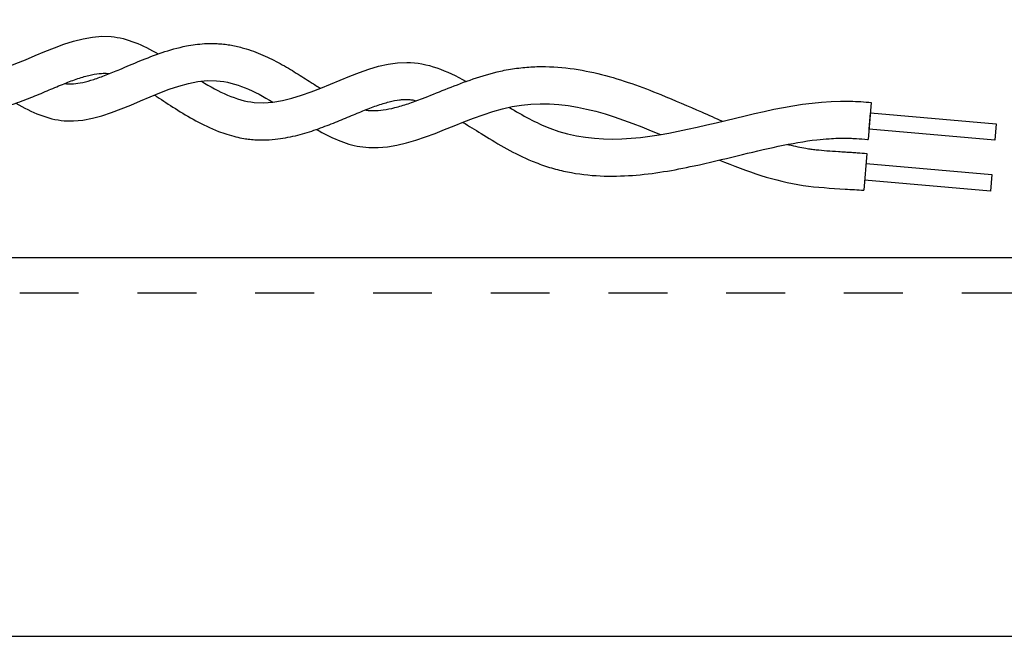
# Model space of a CAD drawing. Header units: millimetres. Extents: x 4476663 to 4477054, y -30323851 to -30323414.
# Tile 157 of 256: x 4476667.13 to 4476668.8, y -30323529.9 to -30323528.85. Entities that reach past the tile are written whole.
import ezdxf

# ---------------------------------------------------------------- set-up
doc = ezdxf.new("R2010")
doc.units = ezdxf.units.MM
doc.linetypes.add('HIDDEN', pattern=[0.9525, 0.635, -0.3175])
doc.layers.add('_BORDA-DETALHES', color=1, linetype='Continuous')
doc.layers.add('_DETALHES', color=250, linetype='Continuous')
doc.layers.add('DETALHE', color=1, linetype='HIDDEN', plot=False)

msp = doc.modelspace()

# ---------------------------------------------------------------- linework, layer by layer
at = {"layer": '_BORDA-DETALHES', "color": 18, "true_color": 0x000000}
msp.add_lwpolyline([(4476663.6804, -30323529.9006), (4476675.8321, -30323529.9006, 0.414214), (4476676.0688, -30323529.6639), (4476676.0688, -30323523.5923, 0.414214), (4476675.8321, -30323523.3556), (4476663.6804, -30323523.3556, 0.414214), (4476663.4437, -30323523.5923), (4476663.4437, -30323529.6639, 0.414214)], format="xyb", close=True, dxfattribs=at)
at = {"layer": '_DETALHES'}
for p, q in [((4476668.5769, -30323528.9937), (4476668.5714, -30323529.0564)), ((4476668.573, -30323529.0391), (4476668.5754, -30323529.011)), ((4476668.5754, -30323529.011), (4476668.7892, -30323529.0297)), ((4476668.7892, -30323529.0297), (4476668.7868, -30323529.0578)), ((4476668.7868, -30323529.0578), (4476668.573, -30323529.0391)), ((4476668.5694, -30323529.08), (4476668.5639, -30323529.1427)), ((4476668.5679, -30323529.0973), (4476668.7817, -30323529.116)), ((4476668.7817, -30323529.116), (4476668.7792, -30323529.1441)), ((4476668.7792, -30323529.1441), (4476668.5654, -30323529.1254)), ((4476675.0904, -30323529.2577), (4476664.2904, -30323529.2577))]:
    msp.add_line(p, q, dxfattribs=at)
for points, knots in [([(4476666.9253, -30323528.9127), (4476666.9585, -30323528.9322), (4476667.073, -30323528.9862), (4476667.2318, -30323528.8477), (4476667.3393, -30323528.8959), (4476667.3654, -30323528.911)], [101.137173, 101.137173, 101.137173, 101.137173, 127.484391, 191.226586, 211.999087, 211.999087, 211.999087, 211.999087]), ([(4476667.2066, -30323528.9613), (4476667.2077, -30323528.9615), (4476667.2087, -30323528.9616), (4476667.2106, -30323528.9618), (4476667.2116, -30323528.9619), (4476667.2135, -30323528.962), (4476667.2144, -30323528.962), (4476667.2175, -30323528.962), (4476667.2196, -30323528.962), (4476667.2265, -30323528.9614), (4476667.2317, -30323528.9607), (4476667.2432, -30323528.9582), (4476667.2494, -30323528.9564), (4476667.2627, -30323528.9522), (4476667.2698, -30323528.9496), (4476667.2846, -30323528.9439), (4476667.2923, -30323528.9407), (4476667.3112, -30323528.9327), (4476667.3226, -30323528.9278), (4476667.3465, -30323528.918), (4476667.359, -30323528.9131), (4476667.3851, -30323528.9043), (4476667.3988, -30323528.9004), (4476667.4233, -30323528.8956), (4476667.4336, -30323528.8942), (4476667.4488, -30323528.8933), (4476667.4534, -30323528.8932), (4476667.4614, -30323528.8933), (4476667.4647, -30323528.8934), (4476667.4718, -30323528.8939), (4476667.4755, -30323528.8942), (4476667.4828, -30323528.8951), (4476667.4864, -30323528.8957), (4476667.497, -30323528.8976), (4476667.5039, -30323528.8992), (4476667.522, -30323528.9044), (4476667.5329, -30323528.9084), (4476667.5536, -30323528.9175), (4476667.5634, -30323528.9224), (4476667.5822, -30323528.9327), (4476667.5913, -30323528.9381), (4476667.6087, -30323528.9488), (4476667.617, -30323528.9541), (4476667.6306, -30323528.9628), (4476667.6358, -30323528.9662), (4476667.641, -30323528.9695)], [189.027274, 189.027274, 189.027274, 189.027274, 190.582846, 190.582846, 192.05444, 192.05444, 193.526033, 193.526033, 196.46922, 196.46922, 202.492521, 202.492521, 208.515821, 208.515821, 214.539122, 214.539122, 220.562423, 220.562423, 228.75016, 228.75016, 236.937896, 236.937896, 245.125633, 245.125633, 250.722641, 250.722641, 253.099325, 253.099325, 254.796812, 254.796812, 256.663624, 256.663624, 258.530436, 258.530436, 262.26406, 262.26406, 268.701123, 268.701123, 275.138185, 275.138185, 281.575248, 281.575248, 288.012311, 288.012311, 292.316258, 292.316258, 292.316258, 292.316258]), ([(4476667.4389, -30323528.9573), (4476667.4683, -30323528.9753), (4476667.5788, -30323529.0308), (4476667.7415, -30323528.8925), (4476667.8558, -30323528.9394), (4476667.8889, -30323528.9577)], [231.523584, 231.523584, 231.523584, 231.523584, 254.968781, 318.710977, 345.050037, 345.050037, 345.050037, 345.050037]), ([(4476667.7173, -30323529.0062), (4476667.7184, -30323529.0064), (4476667.7194, -30323529.0066), (4476667.7216, -30323529.0069), (4476667.7227, -30323529.007), (4476667.7261, -30323529.0073), (4476667.7285, -30323529.0074), (4476667.7361, -30323529.0075), (4476667.7418, -30323529.0071), (4476667.7541, -30323529.0054), (4476667.7607, -30323529.004), (4476667.7748, -30323529.0005), (4476667.7822, -30323528.9982), (4476667.7979, -30323528.993), (4476667.806, -30323528.99), (4476667.8268, -30323528.9821), (4476667.8397, -30323528.9768), (4476667.8666, -30323528.9661), (4476667.8806, -30323528.9605), (4476667.9099, -30323528.9503), (4476667.9251, -30323528.9455), (4476667.9451, -30323528.9406), (4476667.9492, -30323528.9397), (4476667.958, -30323528.938), (4476667.9627, -30323528.9371), (4476667.972, -30323528.9357), (4476667.9767, -30323528.9351), (4476667.9906, -30323528.9335), (4476667.9998, -30323528.9329), (4476668.0281, -30323528.9322), (4476668.0468, -30323528.9333), (4476668.0834, -30323528.938), (4476668.1013, -30323528.9416), (4476668.1362, -30323528.9504), (4476668.1532, -30323528.9557), (4476668.1867, -30323528.9672), (4476668.203, -30323528.9735), (4476668.2427, -30323528.9897), (4476668.2657, -30323528.9998), (4476668.3003, -30323529.015), (4476668.3123, -30323529.0202), (4476668.3242, -30323529.0253)], [318.243696, 318.243696, 318.243696, 318.243696, 319.783956, 319.783956, 321.338693, 321.338693, 324.448168, 324.448168, 331.055545, 331.055545, 337.662922, 337.662922, 344.270299, 344.270299, 350.877676, 350.877676, 360.501508, 360.501508, 370.12534, 370.12534, 379.749172, 379.749172, 382.1944, 382.1944, 384.942283, 384.942283, 387.690166, 387.690166, 393.185932, 393.185932, 404.650036, 404.650036, 416.11414, 416.11414, 427.578244, 427.578244, 439.042348, 439.042348, 455.829595, 455.829595, 464.901626, 464.901626, 464.901626, 464.901626]), ([(4476666.8435, -30323528.9362), (4476666.8509, -30323528.9408), (4476666.8586, -30323528.9457), (4476666.8766, -30323528.9569), (4476666.8871, -30323528.9634), (4476666.9091, -30323528.9761), (4476666.9206, -30323528.9823), (4476666.9448, -30323528.9937), (4476666.9576, -30323528.9989), (4476666.9812, -30323529.0061), (4476666.9917, -30323529.0086), (4476667.0074, -30323529.0111), (4476667.0124, -30323529.0117), (4476667.0211, -30323529.0124), (4476667.0248, -30323529.0125), (4476667.0322, -30323529.0127), (4476667.0359, -30323529.0127), (4476667.0468, -30323529.0123), (4476667.0539, -30323529.0116), (4476667.0727, -30323529.0091), (4476667.0841, -30323529.0067), (4476667.106, -30323529.0008), (4476667.1165, -30323528.9974), (4476667.1368, -30323528.9901), (4476667.1466, -30323528.9862), (4476667.1655, -30323528.9785), (4476667.1746, -30323528.9746), (4476667.1922, -30323528.9672), (4476667.2007, -30323528.9636), (4476667.217, -30323528.9573), (4476667.2247, -30323528.9544), (4476667.2392, -30323528.9497), (4476667.246, -30323528.9478), (4476667.2584, -30323528.9452), (4476667.2641, -30323528.9444), (4476667.271, -30323528.9439), (4476667.2728, -30323528.9439), (4476667.276, -30323528.9439), (4476667.2773, -30323528.944), (4476667.2794, -30323528.9441), (4476667.2804, -30323528.9442), (4476667.2818, -30323528.9444), (4476667.2823, -30323528.9445), (4476667.2827, -30323528.9445)], [88.251719, 88.251719, 88.251719, 88.251719, 94.379815, 94.379815, 102.260417, 102.260417, 110.141019, 110.141019, 118.02162, 118.02162, 123.795066, 123.795066, 126.375805, 126.375805, 128.268292, 128.268292, 130.160779, 130.160779, 133.945753, 133.945753, 140.461226, 140.461226, 146.9767, 146.9767, 153.492173, 153.492173, 160.007647, 160.007647, 166.52312, 166.52312, 173.038594, 173.038594, 179.554068, 179.554068, 186.069541, 186.069541, 188.636681, 188.636681, 190.582846, 190.582846, 192.05444, 192.05444, 192.795483, 192.795483, 192.795483, 192.795483]), ([(4476667.1238, -30323528.9948), (4476667.1506, -30323529.0102), (4476667.259, -30323529.0584), (4476667.4165, -30323528.9192), (4476667.5291, -30323528.9742), (4476667.5603, -30323528.993)], [169.882937, 169.882937, 169.882937, 169.882937, 191.226586, 254.968781, 279.827198, 279.827198, 279.827198, 279.827198]), ([(4476667.359, -30323528.9809), (4476667.3605, -30323528.9819), (4476667.362, -30323528.9829), (4476667.3734, -30323528.9903), (4476667.3838, -30323528.9971), (4476667.4056, -30323529.0109), (4476667.4171, -30323529.0179), (4476667.4413, -30323529.0311), (4476667.4541, -30323529.0373), (4476667.4773, -30323529.0462), (4476667.4872, -30323529.0494), (4476667.5021, -30323529.0529), (4476667.5066, -30323529.0539), (4476667.5144, -30323529.0552), (4476667.5178, -30323529.0556), (4476667.5248, -30323529.0564), (4476667.5285, -30323529.0567), (4476667.5359, -30323529.0571), (4476667.5395, -30323529.0572), (4476667.5503, -30323529.0571), (4476667.5574, -30323529.0567), (4476667.5761, -30323529.0548), (4476667.5875, -30323529.0526), (4476667.6095, -30323529.0474), (4476667.62, -30323529.0442), (4476667.6403, -30323529.0373), (4476667.6501, -30323529.0336), (4476667.6691, -30323529.0261), (4476667.6783, -30323529.0223), (4476667.6961, -30323529.0149), (4476667.7047, -30323529.0113), (4476667.7212, -30323529.0047), (4476667.7291, -30323529.0016), (4476667.744, -30323528.9964), (4476667.7511, -30323528.9942), (4476667.7642, -30323528.9909), (4476667.7703, -30323528.9897), (4476667.7779, -30323528.9888), (4476667.78, -30323528.9886), (4476667.7834, -30323528.9884), (4476667.7848, -30323528.9884), (4476667.7872, -30323528.9884), (4476667.7883, -30323528.9884), (4476667.7905, -30323528.9885), (4476667.7916, -30323528.9885), (4476667.795, -30323528.9888), (4476667.7973, -30323528.9891), (4476667.8013, -30323528.9898), (4476667.803, -30323528.9901), (4476667.8046, -30323528.9905)], [219.316558, 219.316558, 219.316558, 219.316558, 220.562423, 220.562423, 228.75016, 228.75016, 236.937896, 236.937896, 245.125633, 245.125633, 250.722641, 250.722641, 253.099325, 253.099325, 254.796812, 254.796812, 256.663624, 256.663624, 258.530436, 258.530436, 262.26406, 262.26406, 268.701123, 268.701123, 275.138185, 275.138185, 281.575248, 281.575248, 288.012311, 288.012311, 294.449373, 294.449373, 300.886436, 300.886436, 307.323499, 307.323499, 313.760562, 313.760562, 316.402317, 316.402317, 318.229219, 318.229219, 319.783956, 319.783956, 321.338693, 321.338693, 324.448168, 324.448168, 326.50237, 326.50237, 326.50237, 326.50237]), ([(4476667.6346, -30323529.0392), (4476667.6587, -30323529.0531), (4476667.7639, -30323529.1018), (4476667.967, -30323528.9542), (4476668.1351, -30323529.0126), (4476668.2186, -30323529.0481)], [299.540901, 299.540901, 299.540901, 299.540901, 318.710977, 382.453172, 444.830658, 444.830658, 444.830658, 444.830658]), ([(4476667.9615, -30323529.0016), (4476667.9844, -30323529.0154), (4476668.1622, -30323529.1151), (4476668.3827, -30323528.9788), (4476668.5649, -30323528.9925), (4476668.5769, -30323528.9937)], [364.339976, 364.339976, 364.339976, 364.339976, 382.453172, 504.367353, 512.981373, 512.981373, 512.981373, 512.981373]), ([(4476667.8832, -30323529.0273), (4476667.8931, -30323529.0332), (4476667.9033, -30323529.0396), (4476667.9262, -30323529.0539), (4476667.939, -30323529.0617), (4476667.966, -30323529.0769), (4476667.9802, -30323529.0843), (4476667.9991, -30323529.0925), (4476668.0029, -30323529.0941), (4476668.0113, -30323529.0974), (4476668.0158, -30323529.099), (4476668.0247, -30323529.1021), (4476668.0292, -30323529.1035), (4476668.0426, -30323529.1074), (4476668.0516, -30323529.1096), (4476668.0793, -30323529.1152), (4476668.0979, -30323529.1174), (4476668.1348, -30323529.1191), (4476668.153, -30323529.1187), (4476668.1889, -30323529.1161), (4476668.2067, -30323529.1139), (4476668.2416, -30323529.1083), (4476668.2588, -30323529.1049), (4476668.3007, -30323529.0959), (4476668.325, -30323529.0899), (4476668.3728, -30323529.0783), (4476668.3961, -30323529.0727), (4476668.4414, -30323529.0632), (4476668.4634, -30323529.0593), (4476668.4915, -30323529.0561), (4476668.4983, -30323529.0555), (4476668.5103, -30323529.0547), (4476668.5155, -30323529.0544), (4476668.5254, -30323529.0541), (4476668.5301, -30323529.0541), (4476668.5375, -30323529.0542), (4476668.5404, -30323529.0543), (4476668.5461, -30323529.0545), (4476668.549, -30323529.0546), (4476668.5579, -30323529.0552), (4476668.564, -30323529.0557), (4476668.5707, -30323529.0563), (4476668.571, -30323529.0564), (4476668.5714, -30323529.0564)], [352.23301, 352.23301, 352.23301, 352.23301, 360.501508, 360.501508, 370.12534, 370.12534, 379.749172, 379.749172, 382.1944, 382.1944, 384.942283, 384.942283, 387.690166, 387.690166, 393.185932, 393.185932, 404.650036, 404.650036, 416.11414, 416.11414, 427.578244, 427.578244, 439.042348, 439.042348, 455.829595, 455.829595, 472.616841, 472.616841, 489.404087, 489.404087, 494.884993, 494.884993, 499.169691, 499.169691, 503.094262, 503.094262, 505.52855, 505.52855, 507.962838, 507.962838, 512.831413, 512.831413, 513.130762, 513.130762, 513.130762, 513.130762]), ([(4476668.4344, -30323529.0648), (4476668.4352, -30323529.065), (4476668.4361, -30323529.0652), (4476668.442, -30323529.0667), (4476668.4471, -30323529.0678), (4476668.4568, -30323529.0698), (4476668.4613, -30323529.0707), (4476668.4687, -30323529.0719), (4476668.4715, -30323529.0723), (4476668.4772, -30323529.0731), (4476668.4801, -30323529.0734), (4476668.489, -30323529.0744), (4476668.4951, -30323529.075), (4476668.5077, -30323529.076), (4476668.5143, -30323529.0764), (4476668.5249, -30323529.0771), (4476668.5289, -30323529.0773), (4476668.5362, -30323529.0778), (4476668.5396, -30323529.078), (4476668.5463, -30323529.0784), (4476668.5497, -30323529.0786), (4476668.5585, -30323529.0792), (4476668.5639, -30323529.0796), (4476668.5694, -30323529.08)], [494.183689, 494.183689, 494.183689, 494.183689, 494.884993, 494.884993, 499.169691, 499.169691, 503.094262, 503.094262, 505.52855, 505.52855, 507.962838, 507.962838, 512.831413, 512.831413, 517.778909, 517.778909, 520.625918, 520.625918, 522.993148, 522.993148, 525.360378, 525.360378, 529.199994, 529.199994, 529.199994, 529.199994]), ([(4476668.3189, -30323529.0914), (4476668.3657, -30323529.1107), (4476668.4362, -30323529.1354), (4476668.519, -30323529.1397), (4476668.5534, -30323529.142), (4476668.5639, -30323529.1427)], [469.696607, 469.696607, 469.696607, 469.696607, 504.367353, 521.40286, 528.933043, 528.933043, 528.933043, 528.933043])]:
    msp.add_open_spline(points, degree=3, knots=knots, dxfattribs=at)
at = {"layer": 'DETALHE', "color": 18, "ltscale": 0.009, "true_color": 0x000000}
msp.add_lwpolyline([(4476664.2304, -30323529.1977), (4476664.2304, -30323524.9497, -0.414214), (4476664.3504, -30323524.8297), (4476675.0304, -30323524.8297, -0.414214), (4476675.1504, -30323524.9497), (4476675.1504, -30323529.1977, -0.414214), (4476675.0304, -30323529.3177), (4476664.3504, -30323529.3177, -0.414214)], format="xyb", close=True, dxfattribs=at)

doc.saveas('drawing.dxf')
